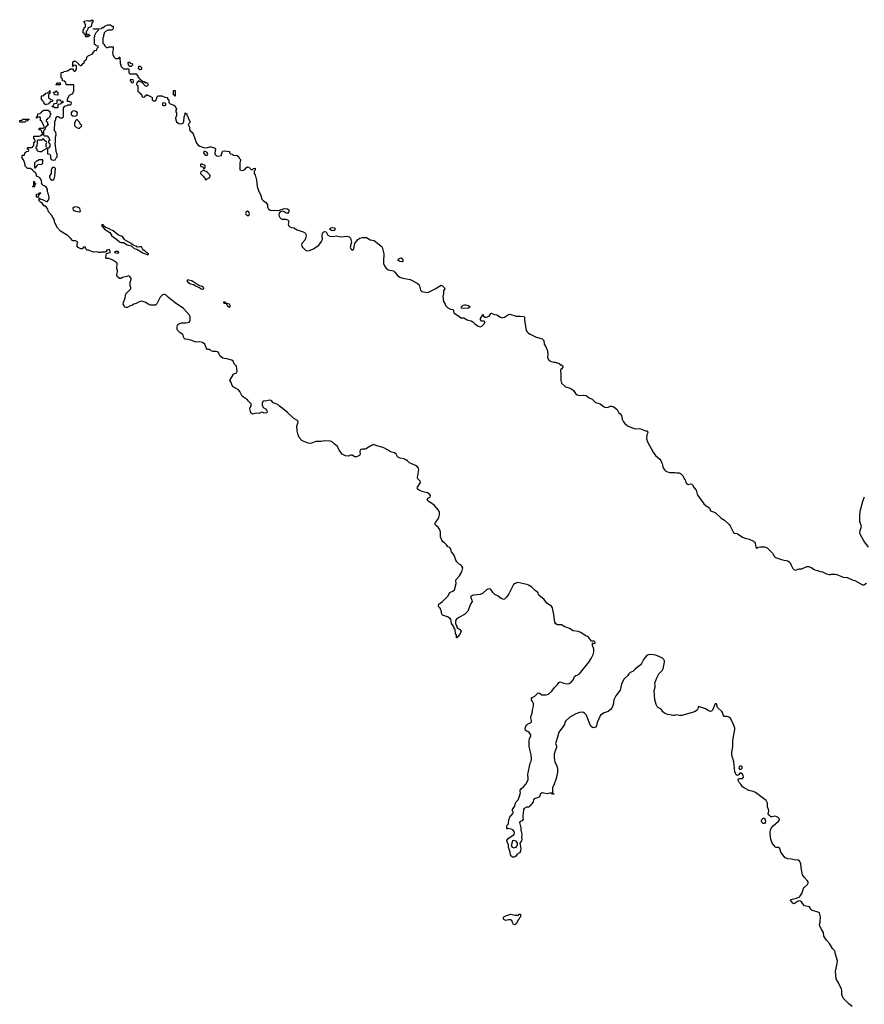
# Model space of a CAD drawing. Header units: inches. Extents: x 1861287 to 2052918, y 204622 to 437896.
# Tile 28 of 215: x 1952526 to 1965595, y 236077 to 251312. Entities that reach past the tile are written whole.
import ezdxf

# ---------------------------------------------------------------- set-up
doc = ezdxf.new("R2010")
doc.units = ezdxf.units.IN
doc.header["$MEASUREMENT"] = 0
for name, color, linetype in [('B9254', 7, 'Continuous'), ('B9255', 7, 'Continuous'), ('B9263', 7, 'Continuous'), ('B9264', 7, 'Continuous')]:
    doc.layers.add(name, color=color, linetype=linetype)

msp = doc.modelspace()

# ---------------------------------------------------------------- linework, layer by layer
at = {"layer": 'B9254', "color": 5, "elevation": 80}
for points in [[(1960000, 242346), (1959974, 242354), (1959930, 242390), (1959880, 242420), (1959847, 242447), (1959823, 242490), (1959810, 242501), (1959790, 242507), (1959770, 242503), (1959747, 242490), (1959687, 242433), (1959650, 242419), (1959550, 242409), (1959507, 242393), (1959507, 242370), (1959524, 242330), (1959527, 242310), (1959504, 242270), (1959458, 242162), (1959410, 242109), (1959330, 242069), (1959286, 242034), (1959271, 242010), (1959271, 241970), (1959281, 241941), (1959291, 241930), (1959292, 241912), (1959298, 241898), (1959330, 241882), (1959356, 241850), (1959334, 241790), (1959318, 241782), (1959314, 241770), (1959298, 241762), (1959294, 241750), (1959286, 241750), (1959286, 241790), (1959267, 241813), (1959266, 241870), (1959262, 241882), (1959250, 241886), (1959248, 241910), (1959235, 241935), (1959209, 241969), (1959204, 242010), (1959195, 242030), (1959185, 242045), (1959148, 242070), (1959070, 242098), (1959062, 242110), (1959055, 242130), (1959055, 242150), (1959039, 242190), (1959030, 242208), (1959009, 242230), (1959009, 242250), (1959014, 242270), (1959030, 242286), (1959070, 242311), (1959149, 242390), (1959184, 242450), (1959230, 242470), (1959252, 242488), (1959279, 242590), (1959277, 242630), (1959281, 242650), (1959332, 242708), (1959369, 242770), (1959382, 242830), (1959370, 242858), (1959350, 242878), (1959327, 242887), (1959290, 242926), (1959275, 242950), (1959249, 243029), (1959210, 243078), (1959190, 243128), (1959170, 243148), (1959150, 243158), (1959129, 243189), (1959098, 243218), (1959074, 243234), (1959058, 243258), (1959039, 243310), (1959035, 243390), (1959023, 243430), (1959000, 243460), (1958960, 243490), (1958952, 243510), (1958958, 243530), (1958990, 243571), (1959012, 243610), (1959024, 243650), (1959023, 243690), (1959000, 243730), (1958939, 243799), (1958918, 243818), (1958863, 243850), (1958841, 243870), (1958830, 243889), (1958845, 243910), (1958875, 243930), (1958882, 243950), (1958867, 243970), (1958837, 243990), (1958770, 244005), (1958710, 244027), (1958680, 244050), (1958677, 244070), (1958681, 244079), (1958727, 244150), (1958725, 244170), (1958687, 244210), (1958684, 244230), (1958702, 244350), (1958695, 244375), (1958677, 244397), (1958650, 244413), (1958556, 244456), (1958526, 244486), (1958502, 244502), (1958470, 244517), (1958413, 244530), (1958370, 244548), (1958351, 244590), (1958328, 244608), (1958266, 244626), (1958217, 244657), (1958150, 244690), (1958050, 244716), (1958030, 244730), (1958010, 244736), (1957990, 244735), (1957960, 244720), (1957890, 244675), (1957870, 244668), (1957830, 244667), (1957810, 244662), (1957795, 244650), (1957788, 244632), (1957793, 244590), (1957784, 244570), (1957739, 244550), (1957710, 244548), (1957670, 244574), (1957650, 244575), (1957610, 244556), (1957570, 244564), (1957515, 244590), (1957468, 244650), (1957446, 244710), (1957390, 244750), (1957359, 244779), (1957330, 244791), (1957250, 244798), (1957185, 244785), (1957110, 244785), (1957030, 244756), (1956990, 244762), (1956910, 244790), (1956890, 244802), (1956850, 244848), (1956835, 244890), (1956819, 244950), (1956815, 245030), (1956831, 245069), (1956834, 245090), (1956823, 245110), (1956770, 245140), (1956670, 245235), (1956590, 245303), (1956547, 245330), (1956518, 245358), (1956450, 245385), (1956430, 245410), (1956410, 245421), (1956390, 245423), (1956330, 245410), (1956307, 245413), (1956291, 245409), (1956279, 245390), (1956279, 245350), (1956291, 245311), (1956330, 245291), (1956347, 245270), (1956353, 245250), (1956350, 245228), (1956310, 245222), (1956290, 245235), (1956270, 245238), (1956230, 245218), (1956190, 245222), (1956128, 245210), (1956105, 245230), (1956089, 245290), (1956093, 245310), (1956107, 245333), (1956107, 245370), (1956068, 245408), (1956051, 245431), (1955990, 245470), (1955970, 245489), (1955930, 245557), (1955910, 245583), (1955828, 245630), (1955815, 245650), (1955798, 245698), (1955778, 245730), (1955835, 245825), (1955882, 245850), (1955893, 245870), (1955879, 245950), (1955845, 245985), (1955828, 246030), (1955810, 246042), (1955733, 246067), (1955690, 246069), (1955670, 246075), (1955622, 246110), (1955609, 246150), (1955592, 246172), (1955570, 246178), (1955517, 246177), (1955489, 246189), (1955470, 246209), (1955430, 246209), (1955410, 246235), (1955389, 246289), (1955357, 246317), (1955310, 246329), (1955250, 246323), (1955190, 246350), (1955130, 246365), (1955088, 246370), (1955067, 246387), (1955057, 246430), (1955050, 246442), (1955010, 246469), (1954969, 246509), (1954964, 246524), (1954962, 246550), (1954970, 246593), (1954999, 246610), (1955030, 246619), (1955090, 246619), (1955135, 246625), (1955150, 246630), (1955165, 246650), (1955164, 246710), (1955157, 246737), (1955062, 246842), (1954930, 246930), (1954830, 247011), (1954790, 247050), (1954770, 247062), (1954750, 247060), (1954730, 247050), (1954699, 247021), (1954650, 246914), (1954630, 246895), (1954550, 246893), (1954530, 246901), (1954478, 246938), (1954410, 246958), (1954373, 246947), (1954330, 246919), (1954290, 246909), (1954262, 246890), (1954223, 246877), (1954190, 246858), (1954170, 246858), (1954150, 246866), (1954142, 246890), (1954129, 246910), (1954130, 246934), (1954159, 247010), (1954170, 247072), (1954246, 247150), (1954246, 247170), (1954236, 247196), (1954235, 247250), (1954249, 247290), (1954249, 247310), (1954230, 247338), (1954210, 247348), (1954183, 247337), (1954118, 247322), (1954090, 247309), (1954069, 247309), (1954036, 247336), (1954028, 247350), (1954028, 247370), (1954042, 247410), (1954039, 247439), (1954028, 247450), (1954028, 247488), (1954035, 247510), (1954036, 247536), (1954028, 247548), (1953968, 247590), (1953910, 247618), (1953870, 247618), (1953858, 247630), (1953868, 247692), (1953926, 247710), (1953928, 247730), (1953918, 247750), (1953910, 247755), (1953887, 247747), (1953873, 247747), (1953858, 247722), (1953844, 247716), (1953785, 247715), (1953770, 247708), (1953750, 247708), (1953730, 247718), (1953670, 247715), (1953610, 247735), (1953590, 247748), (1953568, 247748), (1953546, 247770), (1953546, 247790), (1953530, 247798), (1953514, 247790), (1953492, 247768), (1953470, 247769), (1953430, 247789), (1953414, 247810), (1953416, 247844), (1953426, 247870), (1953390, 247888), (1953350, 247888), (1953313, 247933), (1953272, 247972), (1953250, 247982), (1953160, 248040), (1953110, 248090), (1953072, 248170), (1953058, 248218), (1953023, 248283), (1952970, 248338), (1952959, 248379), (1952930, 248426), (1952910, 248429), (1952902, 248442), (1952890, 248449), (1952875, 248475), (1952848, 248490), (1952826, 248510), (1952826, 248554), (1952830, 248554), (1952838, 248538), (1952890, 248525), (1952950, 248494), (1952968, 248512), (1952982, 248550), (1952978, 248590), (1952966, 248610), (1952966, 248630), (1952958, 248650), (1952955, 248690), (1952930, 248729), (1952888, 248748), (1952866, 248770), (1952868, 248790), (1952858, 248838), (1952830, 248868), (1952786, 248890), (1952786, 248910), (1952770, 248946), (1952742, 248962), (1952730, 248986), (1952716, 248996), (1952690, 249008), (1952648, 249008), (1952626, 249030), (1952622, 249042), (1952610, 249046), (1952606, 249090), (1952583, 249143), (1952566, 249170), (1952566, 249210), (1952570, 249214), (1952602, 249218), (1952606, 249250), (1952622, 249258), (1952627, 249273), (1952662, 249278), (1952666, 249290), (1952662, 249302), (1952646, 249310), (1952646, 249330), (1952650, 249334), (1952710, 249334), (1952722, 249338), (1952730, 249354), (1952742, 249358), (1952746, 249370), (1952746, 249410), (1952762, 249418), (1952766, 249430), (1952762, 249462), (1952746, 249470), (1952746, 249510), (1952829, 249511), (1952859, 249521), (1952870, 249534), (1952882, 249538), (1952886, 249550), (1952882, 249562), (1952870, 249566), (1952868, 249588), (1952848, 249608), (1952829, 249610), (1952826, 249630), (1952830, 249634), (1952890, 249634), (1952902, 249638), (1952906, 249650), (1952902, 249682), (1952887, 249687), (1952886, 249710), (1952867, 249727), (1952862, 249742), (1952846, 249750), (1952846, 249790), (1952842, 249802), (1952810, 249806), (1952798, 249802), (1952790, 249786), (1952786, 249790), (1952786, 249810), (1952802, 249818), (1952806, 249850), (1952810, 249854), (1952842, 249858), (1952846, 249870), (1952866, 249874), (1952868, 249892), (1952882, 249898), (1952888, 249912), (1952970, 249914), (1952978, 249898), (1952994, 249890), (1952994, 249870), (1953014, 249850), (1952994, 249830), (1952994, 249810), (1952970, 249786), (1952958, 249782), (1952953, 249767), (1952938, 249762), (1952934, 249750), (1952938, 249738), (1952954, 249730), (1952958, 249698), (1952974, 249690), (1952958, 249682), (1952953, 249667), (1952938, 249662), (1952933, 249647), (1952918, 249642), (1952914, 249610), (1952898, 249602), (1952894, 249590), (1952894, 249530), (1952898, 249518), (1952910, 249514), (1952950, 249514), (1952974, 249490), (1952992, 249452), (1952992, 249448), (1952974, 249430), (1952974, 249410), (1952994, 249390), (1952994, 249350), (1952970, 249326), (1952958, 249322), (1952954, 249310), (1952954, 249250), (1952958, 249238), (1952994, 249230), (1953002, 249210), (1953004, 249164), (1953012, 249152), (1953030, 249142), (1953050, 249138), (1953070, 249142), (1953075, 249145), (1953090, 249174), (1953106, 249190), (1953106, 249230), (1953088, 249270), (1953086, 249330), (1953078, 249350), (1953078, 249370), (1953068, 249390), (1953078, 249410), (1953078, 249490), (1953087, 249513), (1953088, 249530), (1953086, 249570), (1953066, 249590), (1953068, 249732), (1953086, 249770), (1953086, 249790), (1953107, 249813), (1953130, 249814), (1953138, 249798), (1953150, 249794), (1953190, 249794), (1953206, 249810), (1953206, 249950), (1953227, 249973), (1953256, 249984), (1953270, 249994), (1953310, 249994), (1953322, 249998), (1953322, 250000)], [(1952937, 250000), (1952930, 249988), (1952923, 250000)], [(1953117, 250000), (1953114, 249990), (1953114, 249950), (1953110, 249946), (1953070, 249946), (1953050, 249966), (1953030, 249966), (1953026, 249970), (1953042, 249978), (1953047, 249993), (1953055, 250000)], [(1954735, 250000), (1954734, 249990), (1954750, 249982), (1954770, 249982), (1954786, 249990), (1954786, 250000)], [(1954884, 250000), (1954911, 249991), (1954930, 249972), (1954954, 249930), (1954942, 249910), (1954944, 249884), (1954954, 249870), (1954954, 249850), (1954952, 249830), (1954938, 249790), (1954940, 249760), (1954951, 249731), (1954990, 249705), (1955030, 249702), (1955060, 249720), (1955068, 249732), (1955069, 249811), (1955086, 249850), (1955087, 249873), (1955094, 249870), (1955098, 249858), (1955110, 249854), (1955112, 249832), (1955130, 249814), (1955131, 249790), (1955162, 249730), (1955154, 249710), (1955132, 249690), (1955151, 249651), (1955156, 249610), (1955167, 249587), (1955190, 249571), (1955210, 249545), (1955263, 249403), (1955288, 249368), (1955313, 249353), (1955370, 249332), (1955410, 249330), (1955470, 249343), (1955490, 249343), (1955550, 249322), (1955558, 249310), (1955546, 249254), (1955546, 249230), (1955570, 249206), (1955590, 249201), (1955647, 249213), (1955647, 249227), (1955664, 249270), (1955670, 249278), (1955690, 249281), (1955770, 249271), (1955774, 249250), (1955790, 249234), (1955813, 249233), (1955830, 249214), (1955892, 249212), (1955910, 249194), (1955922, 249170), (1955942, 249150), (1955942, 249130), (1955937, 249123), (1955931, 249090), (1955934, 248990), (1955970, 248978), (1955990, 248982), (1956010, 248992), (1956030, 249022), (1956050, 249034), (1956070, 249032), (1956094, 249010), (1956098, 248998), (1956110, 248994), (1956130, 248994), (1956146, 249010), (1956170, 249014), (1956170, 248986), (1956154, 248970), (1956154, 248930), (1956170, 248914), (1956191, 248830), (1956203, 248730), (1956219, 248670), (1956255, 248590), (1956273, 248533), (1956293, 248513), (1956331, 248490), (1956359, 248450), (1956363, 248410), (1956370, 248390), (1956379, 248379), (1956403, 248363), (1956430, 248358), (1956470, 248366), (1956530, 248361), (1956570, 248377), (1956630, 248392), (1956670, 248387), (1956693, 248370), (1956690, 248338), (1956670, 248314), (1956650, 248317), (1956620, 248340), (1956591, 248349), (1956559, 248341), (1956543, 248317), (1956538, 248290), (1956542, 248270), (1956550, 248250), (1956573, 248233), (1956590, 248227), (1956645, 248225), (1956682, 248210), (1956691, 248190), (1956679, 248150), (1956686, 248130), (1956706, 248106), (1956730, 248096), (1956770, 248093), (1956819, 248059), (1956911, 248030), (1956947, 248007), (1956957, 247970), (1956950, 247928), (1956938, 247902), (1956891, 247850), (1956887, 247830), (1956891, 247810), (1956901, 247790), (1956947, 247747), (1956970, 247736), (1957010, 247742), (1957070, 247769), (1957157, 247823), (1957198, 247882), (1957210, 247910), (1957206, 247970), (1957214, 248010), (1957230, 248030), (1957250, 248035), (1957270, 248027), (1957296, 247976), (1957324, 247964), (1957370, 247956), (1957430, 247966), (1957470, 247956), (1957506, 247954), (1957590, 247960), (1957622, 247950), (1957644, 247930), (1957662, 247870), (1957642, 247790), (1957650, 247767), (1957670, 247747), (1957690, 247755), (1957704, 247790), (1957707, 247830), (1957714, 247850), (1957725, 247870), (1957760, 247910), (1957790, 247930), (1957830, 247944), (1957890, 247941), (1957950, 247907), (1958013, 247893), (1958121, 247810), (1958133, 247790), (1958159, 247690), (1958155, 247570), (1958158, 247538), (1958170, 247502), (1958190, 247470), (1958230, 247443), (1958310, 247424), (1958330, 247408), (1958370, 247354), (1958409, 247329), (1958454, 247314), (1958566, 247290), (1958677, 247237), (1958705, 247210), (1958728, 247128), (1958748, 247108), (1958830, 247091), (1958850, 247096), (1958955, 247145), (1959050, 247202), (1959070, 247192), (1959092, 247170), (1959102, 247150), (1959085, 247115), (1959085, 247075), (1959072, 247028), (1959086, 246950), (1959111, 246910), (1959122, 246882), (1959150, 246854), (1959190, 246834), (1959226, 246826), (1959237, 246817), (1959241, 246790), (1959251, 246770), (1959323, 246723), (1959350, 246701), (1959397, 246697), (1959452, 246670), (1959510, 246651), (1959537, 246637), (1959570, 246606), (1959622, 246570), (1959650, 246561), (1959678, 246570), (1959715, 246605), (1959726, 246630), (1959722, 246642), (1959710, 246646), (1959670, 246648), (1959658, 246670), (1959658, 246690), (1959682, 246730), (1959690, 246754), (1959705, 246725), (1959731, 246711), (1959750, 246711), (1959790, 246725), (1959816, 246764), (1959829, 246771), (1959874, 246750), (1959910, 246746), (1959965, 246710), (1959990, 246701), (1960000, 246702)]]:
    msp.add_lwpolyline(points, dxfattribs=at)
for points in [[(1953370, 249902), (1953344, 249896), (1953332, 249888), (1953322, 249870), (1953325, 249845), (1953350, 249822), (1953370, 249818), (1953390, 249822), (1953408, 249832), (1953415, 249845), (1953418, 249870), (1953408, 249888)], [(1952530, 249726), (1952526, 249730), (1952526, 249750), (1952530, 249754), (1952562, 249758), (1952570, 249774), (1952670, 249774), (1952674, 249770), (1952658, 249762), (1952650, 249746), (1952618, 249742), (1952610, 249728)], [(1953410, 249766), (1953390, 249746), (1953372, 249710), (1953373, 249673), (1953404, 249644), (1953430, 249634), (1953450, 249634), (1953486, 249670), (1953482, 249682), (1953466, 249690), (1953450, 249726), (1953426, 249750), (1953422, 249762)], [(1952890, 249466), (1952878, 249462), (1952870, 249446), (1952810, 249446), (1952798, 249442), (1952794, 249430), (1952792, 249350), (1952778, 249342), (1952774, 249330), (1952778, 249318), (1952792, 249312), (1952793, 249293), (1952804, 249284), (1952830, 249274), (1952870, 249274), (1952886, 249290), (1952942, 249318), (1952946, 249330), (1952938, 249350), (1952938, 249390), (1952946, 249410), (1952942, 249422), (1952930, 249426), (1952906, 249450), (1952902, 249462)], [(1955395, 249275), (1955374, 249270), (1955372, 249250), (1955390, 249222), (1955410, 249212), (1955430, 249222), (1955435, 249235), (1955420, 249260)], [(1952870, 249146), (1952830, 249146), (1952818, 249142), (1952813, 249127), (1952790, 249126), (1952773, 249107), (1952758, 249102), (1952754, 249090), (1952754, 249030), (1952762, 249022), (1952770, 249022), (1952798, 249050), (1952807, 249073), (1952870, 249074), (1952886, 249090), (1952886, 249130), (1952882, 249142)], [(1953067, 249027), (1953033, 249027), (1953012, 248990), (1953011, 248930), (1952985, 248890), (1952985, 248875), (1953004, 248844), (1953030, 248831), (1953050, 248832), (1953062, 248850), (1953069, 248890), (1953078, 249010)], [(1955350, 249078), (1955330, 249078), (1955322, 249070), (1955322, 249050), (1955330, 249042), (1955353, 249033), (1955370, 249014), (1955390, 249014), (1955398, 249030), (1955395, 249055)], [(1955370, 248986), (1955364, 248976), (1955330, 248958), (1955325, 248930), (1955365, 248890), (1955394, 248850), (1955398, 248838), (1955410, 248834), (1955426, 248850), (1955450, 248858), (1955468, 248870), (1955474, 248894), (1955469, 248910), (1955430, 248949), (1955410, 248962), (1955386, 248970), (1955382, 248982)], [(1952730, 248726), (1952726, 248730), (1952742, 248738), (1952747, 248753), (1952746, 248810), (1952750, 248814), (1952758, 248778), (1952774, 248770), (1952758, 248762), (1952754, 248730), (1952750, 248726)], [(1952790, 248566), (1952786, 248570), (1952787, 248613), (1952822, 248618), (1952830, 248634), (1952850, 248634), (1952852, 248628), (1952838, 248622), (1952830, 248606), (1952818, 248602), (1952814, 248566), (1952810, 248566)], [(1953410, 248414), (1953370, 248409), (1953350, 248395), (1953348, 248390), (1953356, 248370), (1953370, 248358), (1953392, 248348), (1953450, 248341), (1953469, 248351), (1953455, 248390), (1953443, 248403)], [(1956050, 248347), (1956030, 248337), (1956022, 248318), (1956023, 248303), (1956050, 248282), (1956070, 248284), (1956082, 248310), (1956073, 248333)], [(1953810, 248142), (1953792, 248130), (1953836, 248070), (1953920, 248020), (1953951, 247970), (1954030, 247911), (1954070, 247875), (1954090, 247866), (1954130, 247866), (1954188, 247828), (1954251, 247811), (1954298, 247770), (1954339, 247759), (1954430, 247703), (1954510, 247674), (1954518, 247682), (1954518, 247690), (1954489, 247709), (1954469, 247730), (1954444, 247744), (1954425, 247765), (1954410, 247795), (1954390, 247799), (1954350, 247793), (1954322, 247810), (1954284, 247824), (1954249, 247850), (1954160, 247900), (1954149, 247909), (1954118, 247958), (1954056, 247976), (1953970, 248044), (1953924, 248064), (1953914, 248074), (1953869, 248089), (1953846, 248106), (1953830, 248129)], [(1957370, 248045), (1957350, 248050), (1957319, 248070), (1957339, 248090), (1957370, 248094), (1957390, 248090), (1957408, 248070), (1957390, 248048)], [(1954050, 247726), (1954010, 247726), (1953998, 247722), (1953994, 247710), (1954016, 247704), (1954050, 247702), (1954058, 247710)], [(1958450, 247566), (1958408, 247570), (1958378, 247590), (1958385, 247595), (1958390, 247611), (1958430, 247626), (1958450, 247611), (1958457, 247590), (1958456, 247570)], [(1955130, 247289), (1955111, 247270), (1955129, 247249), (1955170, 247227), (1955214, 247214), (1955239, 247199), (1955250, 247188), (1955307, 247167), (1955332, 247150), (1955350, 247144), (1955370, 247145), (1955375, 247150), (1955368, 247170), (1955350, 247182), (1955300, 247200), (1955190, 247269), (1955141, 247281)], [(1955690, 246948), (1955681, 246939), (1955681, 246930), (1955690, 246924), (1955720, 246920), (1955735, 246890), (1955770, 246863), (1955784, 246870), (1955785, 246875), (1955784, 246890), (1955770, 246909), (1955720, 246920), (1955722, 246930)], [(1959390, 246841), (1959358, 246850), (1959362, 246870), (1959386, 246894), (1959410, 246901), (1959430, 246901), (1959472, 246890), (1959494, 246870), (1959470, 246849)]]:
    msp.add_lwpolyline(points, close=True, dxfattribs=at)
at = {"layer": 'B9255', "color": 5, "elevation": 80}
for points in [[(1953322, 250000), (1953326, 250030), (1953290, 250046), (1953267, 250047), (1953267, 250087), (1953296, 250144), (1953346, 250170), (1953356, 250184), (1953366, 250210), (1953366, 250290), (1953362, 250302), (1953350, 250306), (1953250, 250306), (1953246, 250310), (1953242, 250342), (1953226, 250350), (1953222, 250362), (1953187, 250367), (1953186, 250390), (1953166, 250410), (1953166, 250490), (1953170, 250494), (1953202, 250498), (1953208, 250512), (1953247, 250513), (1953276, 250524), (1953310, 250554), (1953353, 250553), (1953354, 250530), (1953370, 250514), (1953382, 250518), (1953387, 250533), (1953402, 250538), (1953406, 250550), (1953406, 250590), (1953402, 250602), (1953390, 250606), (1953358, 250602), (1953353, 250587), (1953346, 250590), (1953346, 250650), (1953366, 250670), (1953392, 250672), (1953434, 250630), (1953438, 250618), (1953453, 250613), (1953462, 250602), (1953470, 250602), (1953486, 250610), (1953510, 250634), (1953522, 250638), (1953526, 250670), (1953542, 250678), (1953550, 250694), (1953562, 250698), (1953567, 250733), (1953588, 250752), (1953655, 250785), (1953666, 250810), (1953687, 250833), (1953722, 250838), (1953726, 250870), (1953746, 250890), (1953742, 250902), (1953707, 250907), (1953702, 250922), (1953686, 250930), (1953686, 251010), (1953678, 251030), (1953687, 251053), (1953688, 251072), (1953708, 251112), (1953746, 251150), (1953742, 251162), (1953730, 251166), (1953670, 251166), (1953667, 251173), (1953790, 251174), (1953808, 251192), (1953827, 251193), (1953846, 251210), (1953890, 251232), (1953931, 251231), (1953950, 251214), (1953970, 251214), (1953974, 251210), (1953971, 251170), (1953950, 251148), (1953890, 251148), (1953854, 251130), (1953834, 251110), (1953834, 251090), (1953824, 251076), (1953822, 251050), (1953813, 251027), (1953813, 250973), (1953814, 250950), (1953830, 250934), (1953842, 250910), (1953870, 250882), (1953890, 250882), (1953909, 250891), (1953970, 250894), (1953971, 250851), (1953961, 250810), (1953965, 250770), (1953990, 250732), (1954010, 250714), (1954050, 250714), (1954062, 250718), (1954066, 250730), (1954073, 250733), (1954074, 250690), (1954082, 250670), (1954082, 250630), (1954092, 250612), (1954093, 250593), (1954130, 250554), (1954213, 250553), (1954214, 250490), (1954230, 250474), (1954330, 250474), (1954338, 250458), (1954354, 250450), (1954354, 250430), (1954374, 250410), (1954378, 250398), (1954393, 250393), (1954398, 250378), (1954414, 250370), (1954418, 250358), (1954450, 250354), (1954462, 250342), (1954490, 250338), (1954502, 250330), (1954512, 250310), (1954502, 250290), (1954490, 250278), (1954467, 250287), (1954446, 250310), (1954442, 250322), (1954426, 250330), (1954422, 250342), (1954388, 250348), (1954382, 250362), (1954370, 250366), (1954358, 250362), (1954350, 250346), (1954338, 250342), (1954334, 250310), (1954352, 250290), (1954354, 250210), (1954358, 250198), (1954373, 250193), (1954378, 250178), (1954390, 250174), (1954398, 250158), (1954414, 250150), (1954414, 250130), (1954430, 250114), (1954462, 250118), (1954467, 250133), (1954482, 250138), (1954490, 250154), (1954502, 250142), (1954510, 250142), (1954570, 250114), (1954574, 250110), (1954574, 250070), (1954590, 250054), (1954630, 250054), (1954647, 250093), (1954648, 250112), (1954670, 250134), (1954727, 250133), (1954773, 250113), (1954814, 250110), (1954814, 250090), (1954834, 250070), (1954834, 250030), (1954854, 250010), (1954884, 250000)], [(1952923, 250000), (1952922, 250002), (1952906, 250010), (1952906, 250030), (1952886, 250050), (1952882, 250062), (1952866, 250070), (1952866, 250130), (1952870, 250134), (1952902, 250138), (1952907, 250153), (1952922, 250158), (1952930, 250174), (1952962, 250178), (1952967, 250193), (1952982, 250198), (1952990, 250214), (1952994, 250210), (1952994, 250170), (1952978, 250162), (1952974, 250150), (1952974, 250110), (1952978, 250098), (1952993, 250093), (1952998, 250078), (1953033, 250073), (1953034, 250050), (1953030, 250046), (1952998, 250042), (1952993, 250027), (1952978, 250022), (1952973, 250007), (1952938, 250002), (1952937, 250000)], [(1953055, 250000), (1953067, 250013), (1953102, 250018), (1953106, 250030), (1953106, 250070), (1953110, 250074), (1953152, 250072), (1953158, 250058), (1953193, 250053), (1953193, 250027), (1953170, 250026), (1953150, 250006), (1953118, 250002), (1953117, 250000)], [(1954786, 250000), (1954786, 250010), (1954770, 250026), (1954738, 250022), (1954735, 250000)]]:
    msp.add_lwpolyline(points, dxfattribs=at)
for points in [[(1953570, 251074), (1953582, 251078), (1953590, 251094), (1953598, 251078), (1953612, 251072), (1953610, 251066), (1953598, 251062), (1953590, 251046), (1953550, 251046), (1953546, 251050), (1953542, 251082), (1953527, 251087), (1953522, 251102), (1953508, 251108), (1953506, 251150), (1953526, 251170), (1953526, 251190), (1953542, 251198), (1953546, 251210), (1953546, 251230), (1953536, 251256), (1953526, 251270), (1953526, 251290), (1953570, 251302), (1953590, 251292), (1953627, 251293), (1953650, 251312), (1953662, 251290), (1953641, 251259), (1953632, 251208), (1953578, 251182), (1953574, 251150), (1953554, 251130), (1953554, 251090), (1953558, 251078)], [(1954250, 250586), (1954227, 250587), (1954222, 250602), (1954208, 250608), (1954207, 250653), (1954230, 250654), (1954238, 250638), (1954274, 250630), (1954274, 250610)], [(1954390, 250538), (1954366, 250550), (1954367, 250593), (1954390, 250594), (1954410, 250574), (1954410, 250548)], [(1953090, 250306), (1953086, 250310), (1953102, 250318), (1953110, 250334), (1953150, 250334), (1953154, 250330), (1953154, 250310), (1953150, 250306)], [(1954270, 250386), (1954238, 250382), (1954234, 250370), (1954253, 250353), (1954258, 250338), (1954270, 250334), (1954282, 250338), (1954286, 250350), (1954282, 250382)], [(1953110, 250146), (1953067, 250147), (1953062, 250182), (1953047, 250187), (1953047, 250193), (1953082, 250198), (1953087, 250213), (1953093, 250213), (1953098, 250198), (1953114, 250190), (1953114, 250150)], [(1954930, 250128), (1954922, 250142), (1954906, 250150), (1954906, 250210), (1954910, 250214), (1954930, 250214), (1954934, 250210)]]:
    msp.add_lwpolyline(points, close=True, dxfattribs=at)
at = {"layer": 'B9263', "color": 5, "elevation": 80}
for points in [[(1960814, 240000), (1960798, 239950), (1960796, 239890), (1960808, 239828), (1960841, 239750), (1960847, 239710), (1960847, 239670), (1960827, 239570), (1960790, 239466), (1960772, 239430), (1960773, 239353), (1960778, 239338), (1960790, 239334), (1960792, 239328), (1960770, 239328), (1960762, 239342), (1960750, 239346), (1960730, 239346), (1960690, 239335), (1960610, 239348), (1960586, 239334), (1960570, 239289), (1960550, 239275), (1960485, 239255), (1960478, 239242), (1960470, 239208), (1960450, 239178), (1960434, 239166), (1960430, 239149), (1960417, 239143), (1960410, 239129), (1960370, 239128), (1960330, 239106), (1960322, 239090), (1960318, 239030), (1960311, 239009), (1960311, 238971), (1960317, 238943), (1960302, 238918), (1960270, 238908), (1960258, 238890), (1960282, 238810), (1960283, 238770), (1960296, 238710), (1960290, 238670), (1960294, 238626), (1960290, 238609), (1960265, 238570), (1960278, 238490), (1960273, 238447), (1960259, 238421), (1960222, 238398), (1960205, 238370), (1960190, 238359), (1960170, 238354), (1960150, 238355), (1960135, 238370), (1960122, 238390), (1960118, 238430), (1960089, 238510), (1960088, 238550), (1960070, 238586), (1960065, 238610), (1960088, 238650), (1960175, 238705), (1960183, 238730), (1960176, 238750), (1960155, 238775), (1960130, 238789), (1960085, 238795), (1960069, 238789), (1960062, 238810), (1960064, 238830), (1960069, 238850), (1960089, 238871), (1960097, 238930), (1960110, 238971), (1960158, 239030), (1960166, 239050), (1960150, 239066), (1960150, 239091), (1960184, 239136), (1960199, 239190), (1960210, 239211), (1960238, 239242), (1960257, 239283), (1960275, 239350), (1960269, 239370), (1960269, 239390), (1960290, 239418), (1960320, 239440), (1960359, 239481), (1960394, 239550), (1960395, 239590), (1960390, 239606), (1960390, 239634), (1960426, 239810), (1960440, 239840), (1960446, 239870), (1960438, 239938), (1960425, 240000)], [(1965410, 236043), (1965353, 236090), (1965270, 236172), (1965250, 236229), (1965248, 236290), (1965241, 236310), (1965196, 236410), (1965161, 236470), (1965148, 236590), (1965176, 236710), (1965180, 236750), (1965145, 236870), (1965144, 236890), (1965136, 236910), (1965102, 236942), (1965056, 237016), (1965010, 237070), (1964967, 237130), (1964963, 237190), (1964934, 237234), (1964907, 237293), (1964904, 237310), (1964913, 237350), (1964916, 237430), (1964901, 237490), (1964868, 237508), (1964790, 237529), (1964777, 237537), (1964764, 237550), (1964759, 237570), (1964746, 237586), (1964690, 237595), (1964670, 237603), (1964643, 237630), (1964623, 237663), (1964610, 237675), (1964590, 237680), (1964570, 237672), (1964510, 237631), (1964490, 237642), (1964452, 237690), (1964460, 237700), (1964527, 237713), (1964585, 237735), (1964596, 237744), (1964627, 237793), (1964654, 237870), (1964670, 237892), (1964716, 237930), (1964727, 237950), (1964726, 237970), (1964712, 237992), (1964663, 238043), (1964641, 238081), (1964620, 238190), (1964615, 238255), (1964594, 238294), (1964570, 238307), (1964510, 238312), (1964470, 238323), (1964410, 238326), (1964370, 238343), (1964306, 238430), (1964290, 238490), (1964270, 238504), (1964230, 238503), (1964219, 238510), (1964170, 238570), (1964151, 238630), (1964140, 238710), (1964140, 238750), (1964146, 238774), (1964161, 238810), (1964183, 238837), (1964224, 238876), (1964270, 238910), (1964282, 238930), (1964277, 238950), (1964261, 238970), (1964230, 238985), (1964210, 238987), (1964170, 238976), (1964150, 238978), (1964131, 238991), (1964113, 239010), (1964106, 239026), (1964119, 239070), (1964115, 239090), (1964095, 239130), (1964096, 239190), (1964075, 239230), (1963910, 239355), (1963876, 239370), (1963810, 239386), (1963725, 239430), (1963710, 239441), (1963685, 239485), (1963660, 239510), (1963647, 239530), (1963646, 239550), (1963654, 239566), (1963668, 239572), (1963710, 239572), (1963724, 239590), (1963722, 239610), (1963710, 239640), (1963690, 239656), (1963670, 239656), (1963650, 239629), (1963630, 239617), (1963610, 239628), (1963590, 239672), (1963577, 239830), (1963546, 239934), (1963547, 239990), (1963549, 240000)]]:
    msp.add_lwpolyline(points, dxfattribs=at)
for points in [[(1963690, 239762), (1963670, 239761), (1963657, 239750), (1963653, 239730), (1963670, 239708), (1963690, 239714), (1963705, 239730), (1963703, 239750)], [(1964030, 238875), (1964010, 238895), (1964003, 238910), (1964010, 238939), (1964030, 238959), (1964050, 238957), (1964068, 238910), (1964061, 238890), (1964050, 238877)], [(1960166, 238614), (1960150, 238606), (1960131, 238530), (1960146, 238506), (1960170, 238496), (1960190, 238501), (1960210, 238511), (1960218, 238522), (1960229, 238550), (1960229, 238570), (1960210, 238599), (1960190, 238609)], [(1960190, 237308), (1960166, 237310), (1960148, 237352), (1960148, 237368), (1960122, 237382), (1960090, 237384), (1960050, 237375), (1960018, 237390), (1960006, 237410), (1960018, 237430), (1960058, 237450), (1960126, 237470), (1960190, 237454), (1960230, 237454), (1960242, 237458), (1960248, 237472), (1960274, 237470), (1960274, 237430), (1960254, 237410), (1960252, 237390), (1960238, 237382), (1960213, 237327)]]:
    msp.add_lwpolyline(points, close=True, dxfattribs=at)
at = {"layer": 'B9264', "color": 5, "elevation": 80}
for points in [[(1960000, 246702), (1960030, 246708), (1960090, 246751), (1960110, 246756), (1960206, 246726), (1960270, 246726), (1960330, 246719), (1960339, 246710), (1960337, 246670), (1960358, 246530), (1960365, 246505), (1960380, 246480), (1960400, 246460), (1960425, 246445), (1960510, 246407), (1960613, 246373), (1960636, 246350), (1960642, 246290), (1960668, 246250), (1960695, 246190), (1960700, 246130), (1960691, 246090), (1960701, 246061), (1960721, 246041), (1960750, 246025), (1960790, 246011), (1960811, 246011), (1960830, 246002), (1960850, 246002), (1960874, 245990), (1960890, 245974), (1960914, 245970), (1960918, 245958), (1960930, 245954), (1960932, 245928), (1960918, 245922), (1960910, 245906), (1960898, 245902), (1960893, 245887), (1960901, 245810), (1960899, 245730), (1960912, 245690), (1960972, 245630), (1961030, 245615), (1961070, 245597), (1961095, 245575), (1961124, 245530), (1961150, 245507), (1961190, 245496), (1961250, 245504), (1961290, 245497), (1961330, 245467), (1961382, 245442), (1961436, 245390), (1961509, 245369), (1961570, 245321), (1961590, 245311), (1961630, 245315), (1961670, 245331), (1961690, 245331), (1961710, 245325), (1961743, 245303), (1961770, 245282), (1961798, 245230), (1961816, 245216), (1961836, 245190), (1961851, 245130), (1961870, 245091), (1961890, 245065), (1961930, 245027), (1961965, 245010), (1962050, 244982), (1962110, 244984), (1962130, 244981), (1962210, 244951), (1962232, 244950), (1962245, 244930), (1962241, 244910), (1962231, 244889), (1962224, 244830), (1962239, 244779), (1962330, 244618), (1962366, 244570), (1962430, 244511), (1962445, 244490), (1962464, 244450), (1962471, 244430), (1962471, 244410), (1962487, 244370), (1962510, 244341), (1962526, 244326), (1962550, 244315), (1962587, 244307), (1962665, 244305), (1962690, 244298), (1962730, 244301), (1962750, 244291), (1962791, 244250), (1962809, 244209), (1962824, 244190), (1962834, 244150), (1962847, 244130), (1962870, 244121), (1962910, 244128), (1962925, 244125), (1962936, 244116), (1962962, 244070), (1962994, 244030), (1963008, 243972), (1963018, 243950), (1963110, 243822), (1963150, 243788), (1963199, 243759), (1963207, 243750), (1963215, 243715), (1963290, 243688), (1963381, 243601), (1963430, 243568), (1963502, 243502), (1963520, 243480), (1963570, 243378), (1963588, 243368), (1963630, 243364), (1963710, 243307), (1963750, 243291), (1963815, 243275), (1963881, 243241), (1963895, 243230), (1963907, 243210), (1963917, 243150), (1963930, 243131), (1963952, 243148), (1963990, 243157), (1964050, 243154), (1964090, 243138), (1964175, 243055), (1964199, 243010), (1964223, 242990), (1964330, 242953), (1964410, 242938), (1964439, 242919), (1964448, 242910), (1964463, 242870), (1964490, 242821), (1964510, 242801), (1964530, 242796), (1964586, 242814), (1964630, 242816), (1964708, 242850), (1964732, 242850), (1964778, 242838), (1964811, 242810), (1964830, 242801), (1964870, 242790), (1964910, 242774), (1964950, 242767), (1965010, 242736), (1965054, 242726), (1965074, 242726), (1965090, 242732), (1965150, 242731), (1965170, 242727), (1965270, 242686), (1965330, 242679), (1965410, 242647), (1965450, 242637), (1965565, 242570), (1965590, 242568), (1965630, 242593)], [(1965658, 243150), (1965587, 243250), (1965530, 243350), (1965527, 243370), (1965532, 243410), (1965551, 243470), (1965529, 243530), (1965527, 243550), (1965528, 243652), (1965535, 243730), (1965570, 243862), (1965597, 243930)], [(1960425, 240000), (1960410, 240070), (1960409, 240151), (1960417, 240190), (1960434, 240226), (1960434, 240246), (1960410, 240285), (1960390, 240299), (1960370, 240302), (1960354, 240314), (1960350, 240350), (1960370, 240399), (1960383, 240410), (1960430, 240430), (1960443, 240450), (1960445, 240470), (1960434, 240510), (1960435, 240525), (1960458, 240582), (1960460, 240630), (1960475, 240690), (1960476, 240730), (1960463, 240763), (1960446, 240790), (1960446, 240810), (1960456, 240824), (1960496, 240844), (1960550, 240898), (1960570, 240891), (1960607, 240867), (1960624, 240864), (1960670, 240866), (1960710, 240878), (1960760, 240920), (1960801, 240979), (1960850, 241023), (1960870, 241056), (1960890, 241067), (1960947, 241047), (1960990, 241037), (1961030, 241042), (1961061, 241059), (1961096, 241104), (1961110, 241151), (1961130, 241166), (1961150, 241171), (1961190, 241193), (1961335, 241370), (1961371, 241429), (1961401, 241490), (1961409, 241530), (1961409, 241570), (1961388, 241630), (1961388, 241672), (1961402, 241662), (1961430, 241665), (1961433, 241670), (1961424, 241690), (1961410, 241698), (1961390, 241694), (1961376, 241696), (1961330, 241756), (1961310, 241770), (1961293, 241773), (1961209, 241830), (1961170, 241844), (1961090, 241858), (1961034, 241890), (1960950, 241921), (1960910, 241949), (1960850, 241950), (1960824, 241964), (1960807, 241990), (1960793, 242110), (1960769, 242210), (1960756, 242236), (1960682, 242282), (1960640, 242340), (1960560, 242410), (1960542, 242450), (1960500, 242480), (1960450, 242530), (1960401, 242561), (1960373, 242573), (1960234, 242606), (1960191, 242590), (1960166, 242574), (1960093, 242430), (1960061, 242379), (1960030, 242347), (1960010, 242343), (1960000, 242346)], [(1963549, 240000), (1963559, 240070), (1963563, 240157), (1963575, 240245), (1963592, 240330), (1963590, 240350), (1963570, 240409), (1963523, 240503), (1963510, 240515), (1963490, 240524), (1963469, 240529), (1963429, 240530), (1963410, 240558), (1963401, 240590), (1963389, 240610), (1963323, 240670), (1963307, 240727), (1963290, 240728), (1963247, 240630), (1963230, 240613), (1963210, 240609), (1963181, 240621), (1963138, 240650), (1963030, 240686), (1963022, 240670), (1963021, 240650), (1963010, 240630), (1962970, 240604), (1962773, 240547), (1962730, 240545), (1962690, 240555), (1962655, 240545), (1962630, 240546), (1962590, 240556), (1962550, 240560), (1962501, 240581), (1962480, 240600), (1962450, 240645), (1962396, 240676), (1962375, 240715), (1962355, 240790), (1962346, 240930), (1962361, 240990), (1962361, 241010), (1962352, 241050), (1962372, 241088), (1962384, 241130), (1962418, 241190), (1962472, 241248), (1962484, 241270), (1962505, 241370), (1962503, 241390), (1962492, 241412), (1962471, 241431), (1962370, 241479), (1962330, 241486), (1962270, 241488), (1962240, 241480), (1962226, 241470), (1962181, 241410), (1962150, 241352), (1962130, 241330), (1962050, 241261), (1962015, 241225), (1961970, 241210), (1961950, 241190), (1961937, 241163), (1961876, 241110), (1961839, 241030), (1961820, 240940), (1961750, 240850), (1961719, 240790), (1961710, 240718), (1961694, 240670), (1961670, 240641), (1961630, 240606), (1961570, 240586), (1961511, 240549), (1961461, 240439), (1961453, 240387), (1961437, 240363), (1961410, 240354), (1961390, 240359), (1961370, 240374), (1961349, 240410), (1961296, 240550), (1961270, 240579), (1961250, 240592), (1961235, 240595), (1961190, 240594), (1961130, 240570), (1961040, 240520), (1960976, 240464), (1960968, 240450), (1960958, 240410), (1960950, 240394), (1960868, 240290), (1960850, 240210), (1960821, 240130), (1960819, 240110), (1960830, 240070), (1960830, 240050), (1960814, 240000)]]:
    msp.add_lwpolyline(points, dxfattribs=at)

doc.saveas('drawing.dxf')
